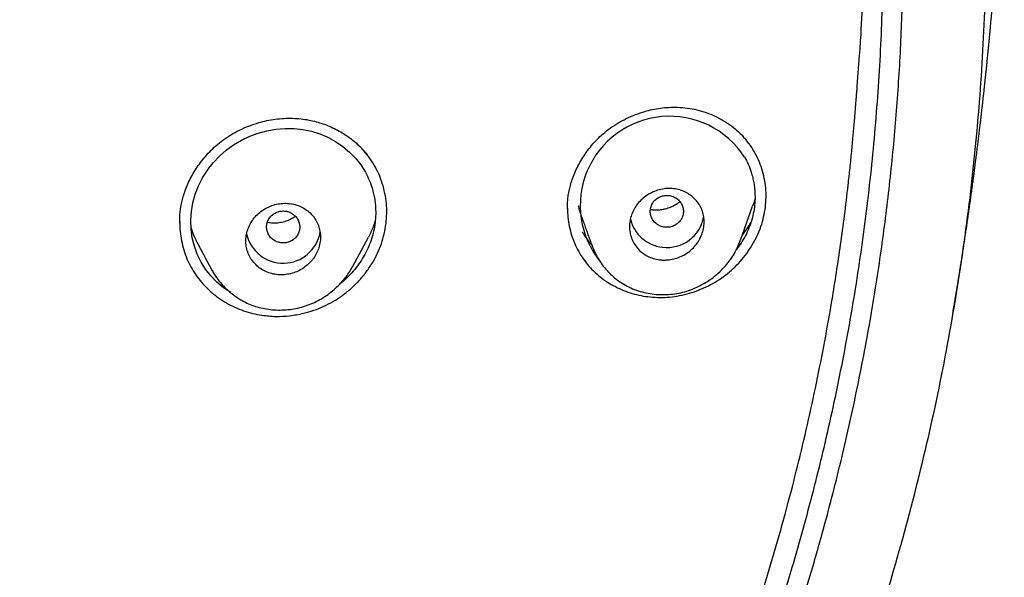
# Model space of a CAD drawing. Header units: millimetres. Extents: x 8 to 827, y 12 to 1643.
# Tile 113 of 134: x 495 to 519, y 1466 to 1480. Entities that reach past the tile are written whole.
import ezdxf

# ---------------------------------------------------------------- set-up
doc = ezdxf.new("R2010")
doc.units = ezdxf.units.MM

msp = doc.modelspace()

# ---------------------------------------------------------------- linework, layer by layer
at = {"color": 7, "linetype": 'Continuous', "lineweight": 30}
for p, q in [((515.067, 1478.248), (515.118, 1479.002)), ((508.075, 1475.306), (508.075, 1475.292)), ((512.249, 1474.53), (512.542, 1475.351)), ((498.721, 1474.967), (498.721, 1474.959)), ((499.158, 1474.443), (499.505, 1473.792)), ((502.888, 1473.89), (503.271, 1474.607)), ((512.245, 1474.532), (512.237, 1474.511)), ((508.678, 1474.373), (508.674, 1474.386))]:
    msp.add_line(p, q, dxfattribs=at)
at = {"color": 7, "linetype": 'Continuous', "lineweight": 30, "flags": 128}
msp.add_lwpolyline([(499.949, 1473.266), (499.777, 1473.383), (499.614, 1473.52), (499.469, 1473.669), (499.343, 1473.831), (499.234, 1474.006), (499.143, 1474.193), (499.073, 1474.388), (499.023, 1474.591), (498.994, 1474.802), (498.986, 1475.016), (499, 1475.227), (499.036, 1475.437), (499.093, 1475.644), (499.171, 1475.844), (499.269, 1476.036), (499.345, 1476.16), (499.43, 1476.28), (499.525, 1476.397), (499.675, 1476.558), (499.841, 1476.704), (500.02, 1476.836), (500.209, 1476.949), (500.407, 1477.043), (500.612, 1477.119), (500.824, 1477.176), (501.042, 1477.213), (501.262, 1477.231), (501.478, 1477.228), (501.69, 1477.205), (501.899, 1477.162), (502.102, 1477.099), (502.296, 1477.017), (502.48, 1476.917), (502.654, 1476.798), (502.817, 1476.661), (502.962, 1476.512), (503.09, 1476.349), (503.199, 1476.173), (503.199, 1476.173)], dxfattribs=at)
at = {"color": 7, "linetype": 'Continuous', "lineweight": 30}
for centre, radius, start, end in [((510.537, 1475.372), 2.154, 32.847, 219.4966), ((510.457, 1475.249), 0.888, 193.2292, 263.9889), ((510.481, 1475.252), 0.894, 262.4685, 350.6898), ((501.215, 1474.882), 0.905, 192.6737, 350.0222)]:
    msp.add_arc(centre, radius, start, end, dxfattribs=at)
for points, knots in [([(458.653, 1539.656), (459.511, 1539.645), (461.226, 1539.624), (463.794, 1539.456), (466.353, 1539.188), (468.897, 1538.812), (471.422, 1538.332), (473.923, 1537.747), (476.533, 1537.021), (479.241, 1536.133), (482.032, 1535.062), (484.763, 1533.855), (487.427, 1532.517), (490.018, 1531.051), (492.41, 1529.537), (494.61, 1527.998), (496.628, 1526.455), (498.575, 1524.83), (500.447, 1523.124), (502.241, 1521.341), (503.952, 1519.484), (505.578, 1517.558), (507.118, 1515.565), (508.567, 1513.511), (509.923, 1511.398), (511.184, 1509.231), (512.347, 1507.014), (513.41, 1504.75), (514.423, 1502.315), (515.362, 1499.706), (516.204, 1496.921), (516.901, 1494.1), (517.45, 1491.249), (517.851, 1488.374), (518.089, 1485.621), (518.189, 1482.999), (518.17, 1480.513), (518.04, 1478.031), (517.798, 1475.556), (517.447, 1473.093), (516.986, 1470.647), (516.417, 1468.223), (515.74, 1465.824), (514.957, 1463.456), (514.069, 1461.123), (513.076, 1458.83), (511.98, 1456.58), (510.785, 1454.379), (509.42, 1452.11), (507.871, 1449.788), (506.119, 1447.432), (504.248, 1445.164), (502.259, 1442.992), (500.165, 1440.912), (498.68, 1439.615), (497.937, 1438.967)], [0, 0, 0, 0, 0.017859, 0.035717, 0.053574, 0.07143, 0.089287, 0.107143, 0.125, 0.145832, 0.166666, 0.1875, 0.208333, 0.229166, 0.249999, 0.267856, 0.285713, 0.303571, 0.321429, 0.339287, 0.357144, 0.375001, 0.392858, 0.410715, 0.428572, 0.446429, 0.464286, 0.482143, 0.500002, 0.520835, 0.541668, 0.562501, 0.583334, 0.604167, 0.624999, 0.642856, 0.660713, 0.678571, 0.696428, 0.714286, 0.732144, 0.750003, 0.76786, 0.785718, 0.803575, 0.821433, 0.839289, 0.857146, 0.875003, 0.895835, 0.916668, 0.9375, 0.958333, 0.979167, 1, 1, 1, 1]), ([(458.653, 1426.241), (459.26, 1426.246), (460.473, 1426.257), (462.289, 1426.343), (464.099, 1426.481), (465.903, 1426.674), (467.699, 1426.923), (469.487, 1427.226), (471.211, 1427.573), (472.87, 1427.957), (474.466, 1428.373), (476.046, 1428.833), (477.613, 1429.337), (479.165, 1429.885), (480.752, 1430.494), (482.369, 1431.17), (484.01, 1431.916), (485.621, 1432.71), (487.203, 1433.552), (488.757, 1434.441), (490.283, 1435.378), (491.739, 1436.336), (493.124, 1437.307), (494.438, 1438.286), (495.72, 1439.299), (496.971, 1440.348), (498.191, 1441.431), (499.413, 1442.581), (500.632, 1443.799), (501.843, 1445.088), (503.011, 1446.412), (504.135, 1447.772), (505.217, 1449.167), (506.257, 1450.6), (507.226, 1452.028), (508.126, 1453.442), (508.955, 1454.835), (509.74, 1456.247), (510.481, 1457.677), (511.179, 1459.127), (511.851, 1460.638), (512.493, 1462.21), (513.1, 1463.844), (513.653, 1465.496), (514.153, 1467.166), (514.599, 1468.854), (514.993, 1470.562), (515.323, 1472.237), (515.593, 1473.874), (515.808, 1475.465), (515.974, 1477.058), (516.093, 1478.654), (516.163, 1480.251), (516.187, 1481.896), (516.157, 1483.588), (516.071, 1485.324), (515.927, 1487.057), (515.726, 1488.79), (515.469, 1490.52), (515.155, 1492.247), (514.796, 1493.917), (514.398, 1495.526), (513.968, 1497.071), (513.492, 1498.6), (512.972, 1500.113), (512.407, 1501.61), (511.806, 1503.069), (511.172, 1504.49), (510.508, 1505.873), (509.803, 1507.238), (509.059, 1508.585), (508.275, 1509.916), (507.451, 1511.229), (506.589, 1512.521), (505.68, 1513.806), (504.724, 1515.081), (503.717, 1516.345), (502.674, 1517.58), (501.596, 1518.784), (500.481, 1519.959), (499.348, 1521.085), (498.2, 1522.164), (497.039, 1523.195), (495.847, 1524.197), (494.625, 1525.169), (493.371, 1526.11), (492.086, 1527.021), (490.777, 1527.897), (489.426, 1528.75), (488.037, 1529.575), (486.605, 1530.371), (485.152, 1531.127), (483.677, 1531.842), (482.18, 1532.516), (480.687, 1533.138), (479.199, 1533.709), (477.72, 1534.233), (476.224, 1534.717), (474.713, 1535.162), (473.185, 1535.568), (471.641, 1535.934), (470.085, 1536.26), (468.498, 1536.549), (466.884, 1536.799), (465.243, 1537.006), (463.599, 1537.167), (461.952, 1537.282), (460.303, 1537.354), (459.203, 1537.363), (458.653, 1537.367)], [0, 0, 0, 0, 0.010081, 0.020137, 0.030179, 0.040216, 0.050257, 0.060311, 0.070335, 0.079491, 0.088633, 0.097767, 0.1069, 0.116039, 0.125192, 0.135253, 0.145282, 0.155288, 0.16528, 0.175267, 0.185259, 0.195301, 0.204496, 0.213673, 0.222839, 0.232002, 0.241168, 0.250345, 0.260322, 0.270285, 0.280246, 0.290212, 0.300194, 0.310203, 0.320293, 0.329526, 0.338727, 0.347904, 0.357065, 0.366218, 0.375372, 0.385323, 0.395264, 0.405207, 0.415162, 0.425139, 0.435149, 0.445226, 0.454443, 0.463632, 0.472801, 0.481959, 0.491116, 0.500279, 0.510233, 0.520184, 0.530144, 0.540125, 0.550137, 0.560192, 0.570258, 0.579448, 0.588609, 0.59775, 0.60688, 0.616007, 0.625139, 0.633867, 0.642594, 0.651329, 0.660077, 0.668845, 0.677642, 0.686473, 0.695244, 0.704395, 0.713529, 0.722653, 0.731774, 0.740899, 0.750037, 0.758756, 0.767483, 0.776222, 0.78498, 0.793764, 0.802579, 0.811433, 0.820208, 0.829363, 0.838502, 0.847632, 0.856762, 0.865897, 0.875044, 0.883755, 0.89247, 0.901196, 0.909939, 0.918704, 0.927499, 0.936329, 0.945126, 0.954305, 0.963462, 0.972602, 0.981734, 0.990864, 1, 1, 1, 1]), ([(517.374, 1472.771), (517.379, 1472.801), (517.388, 1472.856), (517.402, 1472.939), (517.416, 1473.017), (517.427, 1473.084), (517.436, 1473.139), (517.444, 1473.185), (517.45, 1473.225), (517.456, 1473.259), (517.462, 1473.292), (517.468, 1473.332), (517.476, 1473.381), (517.486, 1473.438), (517.495, 1473.495), (517.504, 1473.549), (517.512, 1473.598), (517.519, 1473.645), (517.527, 1473.693), (517.536, 1473.747), (517.546, 1473.809), (517.556, 1473.878), (517.567, 1473.943), (517.576, 1473.999), (517.583, 1474.045), (517.59, 1474.088), (517.596, 1474.133), (517.604, 1474.182), (517.613, 1474.24), (517.623, 1474.302), (517.632, 1474.361), (517.639, 1474.411), (517.646, 1474.456), (517.653, 1474.503), (517.661, 1474.554), (517.67, 1474.614), (517.68, 1474.681), (517.69, 1474.75), (517.7, 1474.812), (517.707, 1474.864), (517.714, 1474.913), (517.722, 1474.967), (517.732, 1475.034), (517.744, 1475.115), (517.756, 1475.198), (517.766, 1475.271), (517.775, 1475.336), (517.785, 1475.405), (517.796, 1475.486), (517.808, 1475.566), (517.817, 1475.636), (517.825, 1475.691), (517.832, 1475.74), (517.839, 1475.791), (517.847, 1475.851), (517.856, 1475.918), (517.865, 1475.986), (517.874, 1476.05), (517.881, 1476.106), (517.888, 1476.155), (517.894, 1476.206), (517.902, 1476.265), (517.911, 1476.333), (517.919, 1476.4), (517.927, 1476.461), (517.934, 1476.513), (517.94, 1476.559), (517.946, 1476.603), (517.952, 1476.652), (517.959, 1476.713), (517.968, 1476.782), (517.977, 1476.85), (517.984, 1476.911), (517.991, 1476.963), (517.996, 1477.008), (518.001, 1477.049), (518.006, 1477.094), (518.013, 1477.148), (518.02, 1477.206), (518.027, 1477.266), (518.034, 1477.322), (518.04, 1477.375), (518.046, 1477.422), (518.051, 1477.465), (518.056, 1477.51), (518.062, 1477.562), (518.069, 1477.62), (518.076, 1477.682), (518.083, 1477.74), (518.089, 1477.794), (518.094, 1477.84), (518.099, 1477.882), (518.103, 1477.925), (518.109, 1477.974), (518.115, 1478.032), (518.122, 1478.092), (518.128, 1478.148), (518.133, 1478.194), (518.137, 1478.233), (518.141, 1478.269), (518.145, 1478.304), (518.149, 1478.343), (518.154, 1478.39), (518.16, 1478.448), (518.167, 1478.512), (518.173, 1478.573), (518.179, 1478.625), (518.184, 1478.671), (518.188, 1478.715), (518.193, 1478.761), (518.198, 1478.813), (518.205, 1478.878), (518.212, 1478.947), (518.218, 1479.011), (518.223, 1479.061), (518.227, 1479.104), (518.231, 1479.145), (518.235, 1479.186), (518.24, 1479.23), (518.244, 1479.278), (518.25, 1479.333), (518.255, 1479.387), (518.259, 1479.435), (518.263, 1479.475), (518.266, 1479.508), (518.269, 1479.539), (518.272, 1479.572), (518.275, 1479.607), (518.279, 1479.647), (518.283, 1479.694), (518.288, 1479.749), (518.294, 1479.807), (518.299, 1479.861), (518.303, 1479.907), (518.306, 1479.946), (518.309, 1479.982), (518.313, 1480.021), (518.316, 1480.063), (518.321, 1480.112), (518.326, 1480.17), (518.331, 1480.232), (518.336, 1480.291), (518.34, 1480.339), (518.344, 1480.38), (518.347, 1480.419), (518.351, 1480.463), (518.355, 1480.518), (518.361, 1480.585), (518.366, 1480.657), (518.372, 1480.726), (518.377, 1480.783), (518.38, 1480.831), (518.384, 1480.879), (518.388, 1480.933), (518.394, 1481.003), (518.4, 1481.085), (518.406, 1481.169), (518.412, 1481.24), (518.416, 1481.304), (518.421, 1481.374), (518.428, 1481.458), (518.433, 1481.538), (518.438, 1481.606), (518.441, 1481.654), (518.444, 1481.696), (518.447, 1481.739), (518.45, 1481.787), (518.454, 1481.841), (518.458, 1481.901), (518.463, 1481.967), (518.467, 1482.03), (518.47, 1482.087), (518.474, 1482.136), (518.477, 1482.186), (518.48, 1482.244), (518.484, 1482.308), (518.489, 1482.377), (518.493, 1482.444), (518.496, 1482.503), (518.499, 1482.554), (518.502, 1482.603), (518.505, 1482.659), (518.509, 1482.722), (518.513, 1482.791), (518.517, 1482.86), (518.52, 1482.923), (518.523, 1482.976), (518.526, 1483.025), (518.529, 1483.079), (518.532, 1483.14), (518.536, 1483.208), (518.539, 1483.278), (518.543, 1483.342), (518.545, 1483.394), (518.547, 1483.439), (518.55, 1483.485), (518.552, 1483.538), (518.555, 1483.597), (518.559, 1483.684), (518.564, 1483.784), (518.569, 1483.897), (518.574, 1484.014), (518.579, 1484.14), (518.584, 1484.26), (518.589, 1484.373), (518.593, 1484.493), (518.597, 1484.603), (518.6, 1484.686), (518.602, 1484.737), (518.604, 1484.787), (518.606, 1484.843), (518.608, 1484.907), (518.61, 1484.977), (518.612, 1485.044), (518.614, 1485.101), (518.615, 1485.134), (518.615, 1485.148)], [0, 0, 0, 0, 0.008212, 0.0152178, 0.021042, 0.0259522, 0.0301836, 0.0338815, 0.0372938, 0.039778, 0.0422644, 0.0454634, 0.0494502, 0.0542249, 0.0592047, 0.0634309, 0.0674212, 0.0711459, 0.0749305, 0.0791071, 0.0842228, 0.0900375, 0.0958386, 0.1001813, 0.1035213, 0.1071618, 0.1105496, 0.114418, 0.1191871, 0.1246924, 0.1295457, 0.1334508, 0.1369467, 0.1405702, 0.1447119, 0.1494469, 0.1550546, 0.1611627, 0.1662403, 0.1701365, 0.1737727, 0.1781126, 0.1831599, 0.1902814, 0.1976596, 0.2033847, 0.2079051, 0.2134959, 0.220268, 0.2275017, 0.2328895, 0.2373135, 0.240853, 0.2448485, 0.2497765, 0.2554305, 0.261036, 0.2663644, 0.2708943, 0.2745831, 0.2783597, 0.2831881, 0.2889895, 0.2946879, 0.2995112, 0.3037852, 0.3074516, 0.3106304, 0.3144918, 0.3193326, 0.3254549, 0.3310483, 0.3359161, 0.3401619, 0.3437998, 0.346643, 0.3502547, 0.354649, 0.359687, 0.3643069, 0.3691883, 0.3733971, 0.3771217, 0.3805239, 0.3838879, 0.3880674, 0.3930579, 0.3979499, 0.403049, 0.4071908, 0.4109335, 0.4143007, 0.4173831, 0.4213383, 0.4261662, 0.4314459, 0.4359644, 0.4395218, 0.4426141, 0.4455162, 0.4482281, 0.4510902, 0.4548859, 0.4596349, 0.4652164, 0.4702628, 0.4744049, 0.4779654, 0.4814283, 0.4849124, 0.4890899, 0.4941825, 0.5006133, 0.5057749, 0.5096111, 0.5127281, 0.5160597, 0.5196165, 0.5227378, 0.5266398, 0.5313153, 0.5358907, 0.5397665, 0.5429427, 0.5454405, 0.5478367, 0.5505169, 0.553371, 0.5564605, 0.5602146, 0.5647157, 0.5695758, 0.5741557, 0.5778585, 0.5807351, 0.5835861, 0.5866882, 0.5900413, 0.5938811, 0.5985045, 0.6039849, 0.6087955, 0.6126983, 0.6157392, 0.6187739, 0.6221251, 0.6265791, 0.6319123, 0.6382387, 0.6439811, 0.6484869, 0.6519787, 0.6558039, 0.6601212, 0.6650656, 0.6727633, 0.6799153, 0.6851584, 0.6899192, 0.6955908, 0.7023074, 0.7100575, 0.714759, 0.7186011, 0.721735, 0.7251532, 0.7290366, 0.733387, 0.7382189, 0.7435154, 0.7490584, 0.7535329, 0.7571377, 0.761157, 0.7658212, 0.7709903, 0.7766614, 0.7823641, 0.7871091, 0.7909379, 0.7947401, 0.7992252, 0.80437, 0.8099811, 0.8158712, 0.820981, 0.825097, 0.8287431, 0.8330622, 0.8380917, 0.8436073, 0.8494501, 0.8548071, 0.8588712, 0.8622078, 0.8658516, 0.8701152, 0.8749629, 0.8801043, 0.8909826, 0.8987697, 0.908026, 0.9192512, 0.9291291, 0.9367878, 0.9469787, 0.9582336, 0.9630425, 0.9669447, 0.9707265, 0.9752875, 0.980601, 0.986229, 0.991963, 0.9966503, 1, 1, 1, 1]), ([(515.238, 1482.549), (515.236, 1482.193), (515.232, 1481.482), (515.197, 1480.418), (515.159, 1479.592), (515.125, 1479.121), (515.116, 1479.002)], [0, 0, 0, 0, 0.300756, 0.600636, 0.899758, 1, 1, 1, 1]), ([(515.688, 1481.768), (515.681, 1481.096), (515.666, 1479.753), (515.547, 1477.741), (515.357, 1475.735), (515.088, 1473.733), (514.744, 1471.736), (514.332, 1469.788), (513.859, 1467.893), (513.33, 1466.056), (512.736, 1464.239), (512.076, 1462.443), (511.339, 1460.638), (510.522, 1458.828), (509.622, 1457.018), (508.653, 1455.24), (507.615, 1453.492), (506.508, 1451.777), (505.357, 1450.131), (504.17, 1448.556), (502.954, 1447.054), (501.685, 1445.594), (500.363, 1444.176), (498.966, 1442.78), (497.494, 1441.409), (495.945, 1440.069), (494.341, 1438.782), (492.682, 1437.546), (490.972, 1436.367), (489.254, 1435.27), (487.536, 1434.255), (485.823, 1433.32), (484.08, 1432.443), (482.306, 1431.625), (480.47, 1430.853), (478.571, 1430.132), (476.61, 1429.466), (474.619, 1428.869), (472.599, 1428.341), (470.554, 1427.882), (468.53, 1427.503), (466.537, 1427.198), (464.581, 1426.966), (462.622, 1426.8), (460.661, 1426.7), (458.653, 1426.664), (456.603, 1426.699), (454.513, 1426.809), (452.429, 1426.994), (450.35, 1427.253), (448.28, 1427.585), (446.264, 1427.983), (444.307, 1428.438), (442.413, 1428.946), (440.543, 1429.516), (438.696, 1430.147), (436.83, 1430.856), (434.949, 1431.645), (433.06, 1432.52), (431.208, 1433.461), (429.391, 1434.467), (427.612, 1435.539), (425.905, 1436.651), (424.275, 1437.797), (422.722, 1438.97), (421.217, 1440.19), (419.758, 1441.458), (418.315, 1442.803), (416.893, 1444.226), (415.498, 1445.728), (414.163, 1447.278), (412.886, 1448.875), (411.668, 1450.52), (410.532, 1452.178), (409.477, 1453.842), (408.505, 1455.503), (407.595, 1457.192), (406.747, 1458.91), (405.946, 1460.69), (405.196, 1462.531), (404.504, 1464.431), (403.885, 1466.351), (403.34, 1468.291), (402.866, 1470.256), (402.474, 1472.205), (402.158, 1474.133), (401.918, 1476.033), (401.747, 1477.938), (401.64, 1479.851), (401.627, 1481.128), (401.62, 1481.768)], [0, 0, 0, 0, 0.011647, 0.023279, 0.034914, 0.046569, 0.058262, 0.069997, 0.081033, 0.092045, 0.103046, 0.114051, 0.125075, 0.136674, 0.148268, 0.159874, 0.171507, 0.183184, 0.194903, 0.205931, 0.216944, 0.227954, 0.238974, 0.250018, 0.2616, 0.2732, 0.284834, 0.296518, 0.308264, 0.319998, 0.330999, 0.341975, 0.352941, 0.363907, 0.374886, 0.386463, 0.398058, 0.409684, 0.421356, 0.433089, 0.444843, 0.455871, 0.466863, 0.477832, 0.488791, 0.499751, 0.51144, 0.523115, 0.53479, 0.54648, 0.558201, 0.569925, 0.580927, 0.591892, 0.602833, 0.61376, 0.624687, 0.6364, 0.648087, 0.659761, 0.671439, 0.683135, 0.694871, 0.705904, 0.716895, 0.727858, 0.738804, 0.749746, 0.761426, 0.773081, 0.784724, 0.796373, 0.808043, 0.819784, 0.830839, 0.841857, 0.852852, 0.863839, 0.87483, 0.886496, 0.898127, 0.909738, 0.921348, 0.932974, 0.944696, 0.955762, 0.96681, 0.977856, 0.988914, 1, 1, 1, 1]), ([(402.241, 1478.273), (402.244, 1478.226), (402.251, 1478.124), (402.264, 1477.959), (402.279, 1477.769), (402.297, 1477.556), (402.317, 1477.319), (402.34, 1477.066), (402.364, 1476.805), (402.407, 1476.365), (402.473, 1475.755), (402.565, 1475.011), (402.661, 1474.316), (402.759, 1473.663), (402.863, 1473.02), (403.003, 1472.222), (403.186, 1471.269), (403.423, 1470.162), (403.684, 1469.06), (403.969, 1467.958), (404.28, 1466.854), (404.616, 1465.751), (404.977, 1464.655), (405.361, 1463.567), (405.766, 1462.493), (406.192, 1461.435), (406.638, 1460.393), (407.106, 1459.36), (407.589, 1458.352), (408.085, 1457.371), (408.592, 1456.415), (409.118, 1455.47), (409.663, 1454.534), (410.228, 1453.609), (410.846, 1452.639), (411.521, 1451.629), (412.258, 1450.581), (413.018, 1449.551), (413.775, 1448.574), (414.524, 1447.65), (415.263, 1446.777), (416.02, 1445.918), (416.796, 1445.075), (417.59, 1444.247), (418.401, 1443.436), (419.23, 1442.641), (420.062, 1441.875), (420.897, 1441.138), (421.733, 1440.429), (422.583, 1439.735), (423.447, 1439.058), (424.324, 1438.397), (425.268, 1437.715), (426.279, 1437.015), (427.361, 1436.303), (428.459, 1435.615), (429.532, 1434.976), (430.58, 1434.382), (431.599, 1433.832), (432.63, 1433.301), (433.673, 1432.792), (434.726, 1432.304), (435.789, 1431.837), (436.863, 1431.39), (437.93, 1430.973), (438.987, 1430.583), (440.033, 1430.22), (441.087, 1429.877), (442.148, 1429.554), (443.214, 1429.25), (444.351, 1428.951), (445.557, 1428.659), (446.834, 1428.38), (448.116, 1428.13), (449.357, 1427.917), (450.557, 1427.736), (451.714, 1427.586), (452.874, 1427.458), (454.037, 1427.354), (455.203, 1427.273), (456.37, 1427.216), (457.541, 1427.182), (458.694, 1427.171), (459.827, 1427.183), (460.939, 1427.216), (462.049, 1427.27), (463.156, 1427.346), (464.262, 1427.442), (465.431, 1427.566), (466.662, 1427.723), (467.954, 1427.917), (469.241, 1428.14), (470.477, 1428.382), (471.662, 1428.64), (472.797, 1428.912), (473.927, 1429.205), (475.051, 1429.522), (476.167, 1429.86), (477.276, 1430.221), (478.377, 1430.604), (479.452, 1431.002), (480.499, 1431.414), (481.52, 1431.839), (482.531, 1432.282), (483.532, 1432.745), (484.524, 1433.226), (485.564, 1433.757), (486.65, 1434.339), (487.778, 1434.978), (488.891, 1435.642), (489.949, 1436.306), (490.954, 1436.967), (491.906, 1437.623), (492.846, 1438.297), (493.771, 1438.99), (494.681, 1439.702), (495.576, 1440.431), (496.455, 1441.178), (497.303, 1441.929), (498.12, 1442.683), (498.907, 1443.439), (499.679, 1444.21), (500.434, 1444.995), (501.173, 1445.794), (501.939, 1446.656), (502.728, 1447.583), (503.535, 1448.578), (504.318, 1449.591), (505.05, 1450.586), (505.734, 1451.558), (506.372, 1452.506), (506.989, 1453.467), (507.586, 1454.439), (508.161, 1455.423), (508.716, 1456.417), (509.249, 1457.423), (509.763, 1458.445), (510.258, 1459.482), (510.732, 1460.536), (511.183, 1461.598), (511.611, 1462.671), (512.013, 1463.747), (512.389, 1464.824), (512.74, 1465.902), (513.069, 1466.988), (513.365, 1468.046), (513.63, 1469.076), (513.868, 1470.077), (514.086, 1471.082), (514.285, 1472.09), (514.442, 1472.979), (514.568, 1473.758), (514.668, 1474.434), (514.763, 1475.139), (514.837, 1475.757), (514.893, 1476.272), (514.933, 1476.666), (514.968, 1477.038), (514.994, 1477.327), (515.011, 1477.54), (515.023, 1477.682), (515.033, 1477.819), (515.043, 1477.947), (515.052, 1478.063), (515.061, 1478.162), (515.065, 1478.222), (515.067, 1478.249)], [0, 0, 0, 0, 0.000839, 0.001829, 0.002971, 0.004264, 0.005709, 0.007294, 0.008897, 0.010483, 0.01536, 0.020074, 0.024147, 0.02815, 0.032108, 0.036022, 0.042913, 0.049781, 0.056648, 0.063516, 0.070508, 0.0775, 0.084493, 0.091484, 0.098472, 0.105331, 0.112183, 0.119041, 0.125905, 0.13243, 0.138957, 0.145484, 0.152011, 0.15854, 0.165071, 0.172773, 0.180477, 0.188169, 0.195855, 0.202715, 0.209574, 0.216433, 0.223292, 0.230148, 0.237005, 0.243862, 0.250729, 0.257259, 0.263793, 0.270326, 0.276861, 0.283395, 0.289927, 0.297623, 0.305311, 0.312993, 0.320675, 0.327534, 0.334393, 0.341252, 0.34811, 0.354971, 0.361832, 0.368698, 0.37557, 0.3821, 0.388632, 0.395163, 0.401694, 0.408226, 0.414756, 0.42245, 0.430139, 0.437816, 0.445493, 0.45235, 0.459207, 0.466066, 0.472925, 0.479785, 0.486651, 0.493525, 0.500414, 0.506962, 0.513494, 0.520018, 0.526539, 0.533058, 0.539576, 0.547258, 0.554937, 0.562615, 0.570292, 0.577155, 0.584025, 0.590896, 0.597768, 0.604641, 0.611513, 0.618386, 0.625259, 0.631788, 0.638314, 0.644836, 0.651354, 0.657873, 0.664391, 0.672072, 0.679754, 0.687435, 0.695118, 0.701982, 0.708852, 0.715726, 0.722602, 0.729477, 0.736354, 0.743228, 0.7501, 0.756625, 0.763142, 0.769657, 0.776174, 0.782691, 0.789209, 0.796892, 0.804574, 0.81226, 0.819951, 0.826827, 0.833704, 0.840575, 0.847445, 0.854313, 0.861181, 0.868049, 0.874915, 0.881902, 0.888884, 0.895863, 0.902851, 0.909845, 0.916717, 0.92359, 0.930464, 0.937336, 0.943583, 0.949828, 0.956069, 0.962306, 0.968542, 0.972526, 0.976679, 0.980999, 0.985489, 0.988029, 0.990437, 0.992707, 0.994838, 0.995732, 0.996599, 0.99744, 0.998233, 0.998944, 0.999532, 1, 1, 1, 1]), ([(508.073, 1475.287), (508.073, 1475.311), (508.073, 1475.366), (508.077, 1475.465), (508.089, 1475.586), (508.112, 1475.72), (508.146, 1475.861), (508.19, 1476.006), (508.25, 1476.161), (508.326, 1476.325), (508.415, 1476.485), (508.516, 1476.639), (508.627, 1476.786), (508.753, 1476.931), (508.897, 1477.072), (509.06, 1477.207), (509.242, 1477.333), (509.442, 1477.447), (509.66, 1477.548), (509.874, 1477.625), (510.078, 1477.68), (510.27, 1477.718), (510.468, 1477.742), (510.602, 1477.744), (510.669, 1477.745)], [0, 0, 0, 0, 0.020819, 0.047258, 0.079431, 0.117464, 0.152187, 0.190641, 0.232569, 0.27796, 0.32679, 0.370071, 0.41565, 0.463466, 0.513449, 0.565616, 0.6203, 0.677576, 0.737424, 0.79976, 0.848066, 0.897605, 0.948282, 1, 1, 1, 1]), ([(510.669, 1477.745), (510.748, 1477.742), (510.907, 1477.736), (511.141, 1477.697), (511.368, 1477.636), (511.586, 1477.554), (511.794, 1477.451), (511.988, 1477.329), (512.164, 1477.192), (512.266, 1477.087), (512.315, 1477.036)], [0, 0, 0, 0, 0.126151, 0.252575, 0.379178, 0.50578, 0.632163, 0.758118, 0.883491, 1, 1, 1, 1]), ([(498.718, 1474.944), (498.718, 1474.976), (498.718, 1475.047), (498.725, 1475.165), (498.74, 1475.301), (498.766, 1475.444), (498.803, 1475.59), (498.851, 1475.737), (498.914, 1475.894), (498.994, 1476.059), (499.088, 1476.221), (499.194, 1476.376), (499.309, 1476.524), (499.442, 1476.671), (499.593, 1476.815), (499.762, 1476.952), (499.952, 1477.08), (500.16, 1477.195), (500.387, 1477.295), (500.61, 1477.37), (500.824, 1477.423), (501.025, 1477.458), (501.233, 1477.478), (501.373, 1477.478), (501.444, 1477.478)], [0, 0, 0, 0, 0.026032, 0.056329, 0.090958, 0.129966, 0.164368, 0.201761, 0.242579, 0.286874, 0.334644, 0.377095, 0.421913, 0.469058, 0.518477, 0.570142, 0.624171, 0.680663, 0.739662, 0.801165, 0.848915, 0.898005, 0.948385, 1, 1, 1, 1]), ([(501.444, 1477.478), (501.511, 1477.474), (501.643, 1477.467), (501.833, 1477.438), (502.009, 1477.397), (502.172, 1477.347), (502.333, 1477.286), (502.489, 1477.213), (502.637, 1477.13), (502.766, 1477.046), (502.877, 1476.964), (502.972, 1476.885), (503.051, 1476.811), (503.116, 1476.745), (503.168, 1476.687), (503.208, 1476.639), (503.238, 1476.602), (503.259, 1476.574), (503.269, 1476.561), (503.272, 1476.557)], [0, 0, 0, 0, 0.092519, 0.18062, 0.264313, 0.343574, 0.418371, 0.505532, 0.585623, 0.65862, 0.724528, 0.783365, 0.835159, 0.879945, 0.917754, 0.94862, 0.972577, 0.989666, 1, 1, 1, 1]), ([(510.07, 1473.162), (510.149, 1473.156), (510.305, 1473.145), (510.544, 1473.157), (510.783, 1473.191), (511.02, 1473.249), (511.253, 1473.327), (511.477, 1473.427), (511.69, 1473.548), (511.892, 1473.688), (512.079, 1473.846), (512.25, 1474.022), (512.404, 1474.214), (512.539, 1474.422), (512.654, 1474.64), (512.746, 1474.865), (512.813, 1475.095), (512.854, 1475.329), (512.871, 1475.563), (512.862, 1475.798), (512.828, 1476.029), (512.769, 1476.255), (512.687, 1476.473), (512.583, 1476.678), (512.46, 1476.868), (512.362, 1476.981), (512.314, 1477.036)], [0, 0, 0, 0, 0.041584, 0.082971, 0.12457, 0.16678, 0.209097, 0.250772, 0.292217, 0.333849, 0.375496, 0.416919, 0.458572, 0.500896, 0.543458, 0.585164, 0.626481, 0.667886, 0.709431, 0.750785, 0.792418, 0.834794, 0.876858, 0.918394, 0.959847, 1, 1, 1, 1]), ([(500.703, 1472.72), (500.814, 1472.707), (501.035, 1472.683), (501.373, 1472.702), (501.681, 1472.757), (501.956, 1472.837), (502.195, 1472.932), (502.423, 1473.05), (502.638, 1473.19), (502.839, 1473.35), (503.024, 1473.528), (503.191, 1473.723), (503.338, 1473.933), (503.465, 1474.156), (503.567, 1474.388), (503.643, 1474.627), (503.692, 1474.87), (503.716, 1475.116), (503.714, 1475.361), (503.684, 1475.605), (503.629, 1475.845), (503.549, 1476.077), (503.445, 1476.297), (503.318, 1476.502), (503.157, 1476.708), (503.025, 1476.832), (502.951, 1476.9)], [0, 0, 0, 0, 0.052787, 0.105298, 0.158462, 0.198739, 0.2383, 0.277558, 0.316936, 0.356665, 0.39606, 0.435532, 0.475495, 0.515589, 0.555061, 0.594358, 0.633929, 0.673294, 0.712523, 0.752056, 0.792325, 0.832351, 0.871825, 0.911184, 0.950868, 1, 1, 1, 1]), ([(512.346, 1476.541), (512.378, 1476.483), (512.441, 1476.367), (512.503, 1476.201), (512.545, 1476.051), (512.573, 1475.92), (512.594, 1475.764), (512.604, 1475.582), (512.594, 1475.378), (512.563, 1475.176), (512.51, 1474.977), (512.438, 1474.782), (512.346, 1474.595), (512.25, 1474.436), (512.178, 1474.344), (512.15, 1474.307)], [0, 0, 0, 0, 0.085424, 0.171931, 0.229257, 0.286421, 0.343679, 0.431094, 0.516917, 0.602055, 0.687436, 0.772876, 0.858083, 0.943956, 1, 1, 1, 1]), ([(503.199, 1476.173), (503.231, 1476.111), (503.295, 1475.988), (503.357, 1475.812), (503.399, 1475.655), (503.425, 1475.518), (503.445, 1475.355), (503.451, 1475.166), (503.437, 1474.954), (503.4, 1474.743), (503.341, 1474.536), (503.263, 1474.335), (503.164, 1474.141), (503.045, 1473.956), (502.909, 1473.781), (502.756, 1473.62), (502.639, 1473.512), (502.571, 1473.462), (502.562, 1473.455)], [0, 0, 0, 0, 0.070478, 0.141337, 0.188629, 0.235604, 0.282478, 0.3538, 0.424181, 0.494349, 0.56504, 0.635439, 0.705543, 0.776073, 0.847736, 0.918965, 0.989353, 1, 1, 1, 1]), ([(510.486, 1474.056), (510.453, 1474.054), (510.387, 1474.051), (510.272, 1474.061), (510.143, 1474.09), (510.007, 1474.145), (509.884, 1474.222), (509.779, 1474.317), (509.694, 1474.428), (509.629, 1474.551), (509.587, 1474.685), (509.569, 1474.825), (509.575, 1474.968), (509.606, 1475.111), (509.661, 1475.25), (509.741, 1475.382), (509.843, 1475.5), (509.964, 1475.603), (510.101, 1475.684), (510.249, 1475.743), (510.404, 1475.777), (510.559, 1475.785), (510.711, 1475.768), (510.855, 1475.726), (510.986, 1475.662), (511.102, 1475.578), (511.2, 1475.476), (511.278, 1475.361), (511.334, 1475.233), (511.367, 1475.097), (511.376, 1474.956), (511.361, 1474.812), (511.32, 1474.67), (511.256, 1474.533), (511.167, 1474.406), (511.058, 1474.293), (510.931, 1474.199), (510.79, 1474.126), (510.64, 1474.075), (510.538, 1474.062), (510.486, 1474.056)], [0, 0, 0, 0, 0.017723, 0.035446, 0.062718, 0.089988, 0.116528, 0.143065, 0.169015, 0.194961, 0.220696, 0.246429, 0.272425, 0.29842, 0.325065, 0.351712, 0.379119, 0.40653, 0.43445, 0.462374, 0.490316, 0.51826, 0.545744, 0.573226, 0.599993, 0.626757, 0.652857, 0.678955, 0.704704, 0.730451, 0.756314, 0.782176, 0.808592, 0.83501, 0.862191, 0.889376, 0.917042, 0.94471, 0.972354, 1, 1, 1, 1]), ([(510.424, 1474.845), (510.459, 1474.844), (510.529, 1474.841), (510.631, 1474.87), (510.722, 1474.921), (510.795, 1474.994), (510.847, 1475.083), (510.874, 1475.182), (510.872, 1475.284), (510.844, 1475.382), (510.791, 1475.47), (510.715, 1475.541), (510.623, 1475.591), (510.521, 1475.617), (510.415, 1475.615), (510.314, 1475.588), (510.222, 1475.536), (510.149, 1475.463), (510.097, 1475.374), (510.07, 1475.276), (510.072, 1475.174), (510.1, 1475.076), (510.153, 1474.987), (510.229, 1474.917), (510.321, 1474.865), (510.39, 1474.852), (510.424, 1474.845)], [0, 0, 0, 0, 0.041659, 0.083341, 0.125, 0.166659, 0.208341, 0.25, 0.291659, 0.333341, 0.375, 0.416659, 0.458341, 0.5, 0.541659, 0.583341, 0.625, 0.666659, 0.708341, 0.75, 0.791659, 0.833341, 0.875, 0.916659, 0.958341, 1, 1, 1, 1]), ([(501.83, 1473.961), (501.851, 1473.982), (501.892, 1474.024), (501.96, 1474.109), (502.026, 1474.218), (502.081, 1474.355), (502.112, 1474.497), (502.119, 1474.642), (502.099, 1474.786), (502.055, 1474.925), (501.985, 1475.053), (501.893, 1475.168), (501.781, 1475.265), (501.651, 1475.342), (501.509, 1475.395), (501.36, 1475.423), (501.206, 1475.426), (501.054, 1475.405), (500.908, 1475.36), (500.771, 1475.293), (500.647, 1475.205), (500.539, 1475.101), (500.449, 1474.982), (500.381, 1474.852), (500.335, 1474.713), (500.312, 1474.568), (500.316, 1474.423), (500.345, 1474.281), (500.399, 1474.146), (500.477, 1474.022), (500.577, 1473.913), (500.697, 1473.823), (500.831, 1473.756), (500.976, 1473.712), (501.128, 1473.693), (501.282, 1473.699), (501.433, 1473.73), (501.577, 1473.784), (501.713, 1473.86), (501.791, 1473.928), (501.83, 1473.961)], [0, 0, 0, 0, 0.015564, 0.031127, 0.057222, 0.083315, 0.1096, 0.135886, 0.162616, 0.189349, 0.216586, 0.243825, 0.271395, 0.298966, 0.326542, 0.354119, 0.381381, 0.408643, 0.435421, 0.462197, 0.488527, 0.514855, 0.540958, 0.567059, 0.593253, 0.619447, 0.646021, 0.672597, 0.699683, 0.726771, 0.754267, 0.781764, 0.809376, 0.83699, 0.864378, 0.891765, 0.918816, 0.945865, 0.972934, 1, 1, 1, 1]), ([(508.415, 1475.106), (508.398, 1475.154), (508.367, 1475.237), (508.35, 1475.325), (508.343, 1475.363)], [0, 0, 0, 0, 0.577839, 1, 1, 1, 1]), ([(510.792, 1475.458), (510.761, 1475.435), (510.695, 1475.387), (510.586, 1475.332), (510.47, 1475.291), (510.351, 1475.265), (510.233, 1475.257), (510.14, 1475.259), (510.089, 1475.271), (510.075, 1475.274)], [0, 0, 0, 0, 0.148414, 0.308449, 0.467449, 0.625483, 0.78289, 0.939925, 1, 1, 1, 1]), ([(512.598, 1475.534), (512.597, 1475.531), (512.585, 1475.469), (512.562, 1475.409), (512.541, 1475.352)], [0, 0, 0, 0, 0.043803, 1, 1, 1, 1]), ([(501.158, 1474.469), (501.193, 1474.467), (501.263, 1474.463), (501.365, 1474.49), (501.458, 1474.539), (501.533, 1474.61), (501.587, 1474.698), (501.616, 1474.796), (501.616, 1474.898), (501.59, 1474.997), (501.539, 1475.086), (501.465, 1475.159), (501.374, 1475.211), (501.273, 1475.239), (501.167, 1475.239), (501.065, 1475.214), (500.972, 1475.165), (500.897, 1475.093), (500.844, 1475.005), (500.814, 1474.907), (500.814, 1474.805), (500.84, 1474.707), (500.891, 1474.617), (500.965, 1474.545), (501.056, 1474.492), (501.124, 1474.477), (501.158, 1474.469)], [0, 0, 0, 0, 0.041659, 0.083341, 0.125, 0.166659, 0.208341, 0.25, 0.291659, 0.333341, 0.375, 0.416659, 0.458341, 0.5, 0.541659, 0.583341, 0.625, 0.666659, 0.708341, 0.75, 0.791659, 0.833341, 0.875, 0.916659, 0.958341, 1, 1, 1, 1]), ([(508.075, 1475.31), (508.076, 1475.253), (508.077, 1475.123), (508.105, 1474.921), (508.155, 1474.707), (508.226, 1474.5), (508.317, 1474.303), (508.426, 1474.117), (508.554, 1473.945), (508.699, 1473.787), (508.86, 1473.644), (509.037, 1473.517), (509.228, 1473.408), (509.428, 1473.316), (509.636, 1473.244), (509.85, 1473.19), (509.996, 1473.171), (510.07, 1473.162)], [0, 0, 0, 0, 0.051547, 0.119054, 0.187728, 0.255917, 0.3233, 0.390504, 0.45816, 0.525143, 0.592228, 0.660046, 0.72921, 0.797545, 0.865078, 0.932374, 1, 1, 1, 1]), ([(498.72, 1474.974), (498.72, 1474.934), (498.718, 1474.819), (498.74, 1474.628), (498.784, 1474.406), (498.85, 1474.19), (498.936, 1473.983), (499.044, 1473.787), (499.171, 1473.603), (499.315, 1473.433), (499.476, 1473.278), (499.653, 1473.138), (499.845, 1473.015), (500.047, 1472.91), (500.259, 1472.825), (500.477, 1472.759), (500.628, 1472.733), (500.703, 1472.72)], [0, 0, 0, 0, 0.0358269, 0.1045463, 0.1741612, 0.2432822, 0.3117778, 0.380295, 0.4494801, 0.5178242, 0.5861019, 0.6549218, 0.7248782, 0.7943794, 0.8630022, 0.9313416, 1, 1, 1, 1]), ([(501.51, 1475.108), (501.492, 1475.095), (501.439, 1475.056), (501.339, 1475.008), (501.215, 1474.967), (501.087, 1474.944), (500.962, 1474.942), (500.877, 1474.949), (500.837, 1474.961), (500.835, 1474.962)], [0, 0, 0, 0, 0.092304, 0.270864, 0.453653, 0.635175, 0.815104, 0.993282, 1, 1, 1, 1]), ([(503.436, 1474.998), (503.413, 1474.931), (503.368, 1474.797), (503.303, 1474.671), (503.27, 1474.608)], [0, 0, 0, 0, 0.501224, 1, 1, 1, 1]), ([(508.413, 1475.105), (508.425, 1475.074), (508.452, 1474.998), (508.493, 1474.882), (508.538, 1474.756), (508.58, 1474.638), (508.62, 1474.526), (508.652, 1474.438), (508.67, 1474.388), (508.675, 1474.372)], [0, 0, 0, 0, 0.1240692, 0.3016067, 0.4714157, 0.633497, 0.7878514, 0.9344797, 1, 1, 1, 1]), ([(512.291, 1474.649), (512.331, 1474.7), (512.409, 1474.801), (512.472, 1474.911), (512.503, 1474.966)], [0, 0, 0, 0, 0.50718, 1, 1, 1, 1]), ([(499.16, 1474.444), (499.138, 1474.485), (499.083, 1474.59), (499.027, 1474.732), (499, 1474.834), (498.992, 1474.866)], [0, 0, 0, 0, 0.304731, 0.781871, 1, 1, 1, 1]), ([(508.431, 1474.738), (508.438, 1474.725), (508.478, 1474.648), (508.553, 1474.541), (508.629, 1474.454), (508.658, 1474.421)], [0, 0, 0, 0, 0.112007, 0.666276, 1, 1, 1, 1]), ([(508.672, 1474.385), (508.681, 1474.362), (508.7, 1474.312), (508.74, 1474.229), (508.789, 1474.138), (508.854, 1474.028), (508.939, 1473.905), (509.049, 1473.774), (509.175, 1473.652), (509.317, 1473.54), (509.474, 1473.441), (509.647, 1473.358), (509.831, 1473.293), (510.022, 1473.247), (510.218, 1473.221), (510.416, 1473.214), (510.613, 1473.228), (510.808, 1473.262), (511, 1473.315), (511.185, 1473.389), (511.366, 1473.482), (511.541, 1473.594), (511.711, 1473.73), (511.857, 1473.875), (511.981, 1474.025), (512.082, 1474.175), (512.171, 1474.339), (512.217, 1474.456), (512.24, 1474.516)], [0, 0, 0, 0, 0.016719, 0.035802, 0.057825, 0.083219, 0.120097, 0.158153, 0.197323, 0.237552, 0.278807, 0.321109, 0.364251, 0.407331, 0.450252, 0.493006, 0.535599, 0.578061, 0.620471, 0.662913, 0.705575, 0.749773, 0.795799, 0.84371, 0.88095, 0.919374, 0.959044, 1, 1, 1, 1]), ([(499.502, 1473.798), (499.519, 1473.768), (499.553, 1473.707), (499.614, 1473.619), (499.682, 1473.532), (499.764, 1473.437), (499.863, 1473.336), (499.984, 1473.232), (500.118, 1473.137), (500.264, 1473.051), (500.421, 1472.978), (500.59, 1472.919), (500.769, 1472.876), (500.954, 1472.851), (501.144, 1472.843), (501.333, 1472.854), (501.521, 1472.882), (501.706, 1472.928), (501.885, 1472.991), (502.057, 1473.071), (502.221, 1473.168), (502.373, 1473.279), (502.51, 1473.399), (502.63, 1473.523), (502.733, 1473.648), (502.821, 1473.772), (502.869, 1473.857), (502.892, 1473.899)], [0, 0, 0, 0, 0.02475, 0.050256, 0.076656, 0.104113, 0.14248, 0.182115, 0.222854, 0.264652, 0.307474, 0.351308, 0.396177, 0.441959, 0.487791, 0.533523, 0.579144, 0.62465, 0.67006, 0.715424, 0.760829, 0.806269, 0.850022, 0.891193, 0.929863, 0.966109, 1, 1, 1, 1])]:
    msp.add_open_spline(points, degree=3, knots=knots, dxfattribs=at)

doc.saveas('drawing.dxf')
